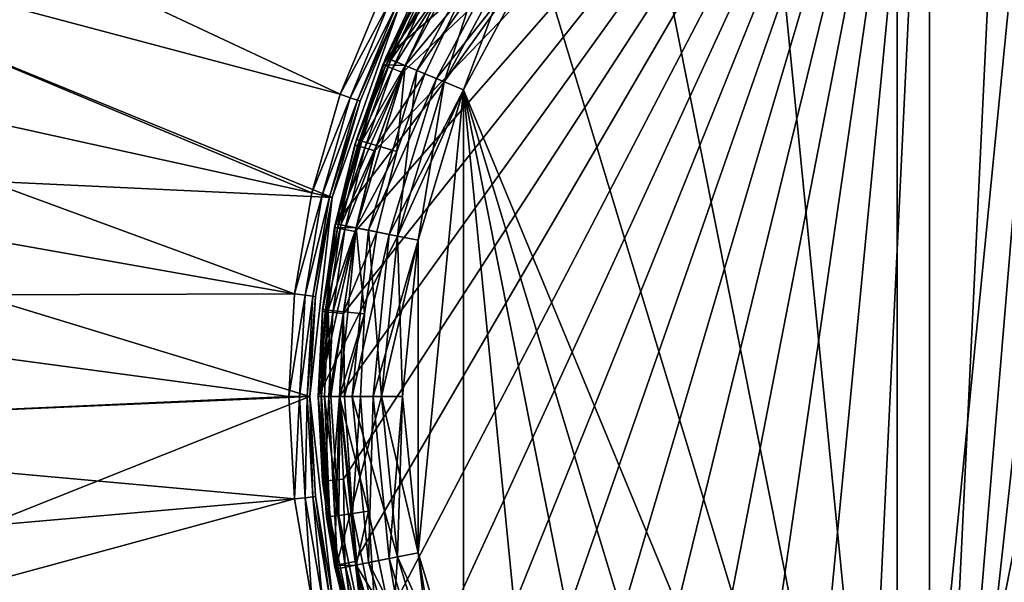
# Model space of a CAD drawing. Extents: x 0 to 80, y 0 to 208.
# Tile 19 of 33: x 12 to 35, y 164 to 177. Entities that reach past the tile are written whole.
import ezdxf

# ---------------------------------------------------------------- set-up
doc = ezdxf.new("R2010")
doc.units = 0

msp = doc.modelspace()

# ---------------------------------------------------------------- linework, layer by layer
for points in [[(37.873634, 188.38942, 60.799988), (36.809093, 188.250137, 60.799988), (33.495255, 148.559372, 60.799988)], [(38.968258, 188.089371, 60.799988), (37.873634, 188.38942, 60.799988), (33.495255, 148.559372, 60.799988)], [(36.809093, 188.250137, 60.799988), (35.3885, 187.974594, 60.799988), (33.495255, 148.559372, 60.799988)], [(38.968258, 188.089371, 60.799988), (33.495255, 148.559372, 60.799988), (35.3885, 148.025421, 60.799988)], [(35.3885, 187.974594, 60.799988), (33.495255, 187.440628, 60.799988), (33.495255, 148.559372, 60.799988)], [(33.495255, 187.440628, 60.799988), (19.499994, 168, 60.799988), (19.594379, 166.035156, 60.799988)], [(33.495255, 187.440628, 60.799988), (19.594379, 169.964828, 60.799988), (19.499994, 168, 60.799988)], [(33.495255, 187.440628, 60.799988), (19.594379, 166.035156, 60.799988), (19.876644, 164.088409, 60.799988)], [(33.495255, 187.440628, 60.799988), (19.876644, 171.911575, 60.799988), (19.594379, 169.964828, 60.799988)], [(33.495255, 187.440628, 60.799988), (19.876644, 164.088409, 60.799988), (20.344191, 162.177704, 60.799988)], [(33.495255, 187.440628, 60.799988), (20.344191, 173.822311, 60.799988), (19.876644, 171.911575, 60.799988)], [(33.495255, 187.440628, 60.799988), (20.344191, 162.177704, 60.799988), (20.992725, 160.320572, 60.799988)], [(33.495255, 187.440628, 60.799988), (20.992725, 175.679443, 60.799988), (20.344191, 173.822311, 60.799988)], [(33.495255, 187.440628, 60.799988), (20.992725, 160.320572, 60.799988), (21.816277, 158.534149, 60.799988)], [(33.495255, 187.440628, 60.799988), (21.816277, 177.465851, 60.799988), (20.992725, 175.679443, 60.799988)], [(33.495255, 187.440628, 60.799988), (21.816277, 158.534149, 60.799988), (22.807247, 156.8349, 60.799988)], [(33.495255, 187.440628, 60.799988), (22.807247, 156.8349, 60.799988), (23.95653, 155.238449, 60.799988)], [(33.495255, 187.440628, 60.799988), (23.95653, 155.238449, 60.799988), (25.253534, 153.759506, 60.799988)], [(33.495255, 187.440628, 60.799988), (25.253534, 153.759506, 60.799988), (26.68631, 152.411682, 60.799988)], [(33.495255, 187.440628, 60.799988), (26.68631, 152.411682, 60.799988), (28.241678, 151.207382, 60.799988)], [(33.495255, 187.440628, 60.799988), (28.241678, 151.207382, 60.799988), (29.905312, 150.157715, 60.799988)], [(33.495255, 187.440628, 60.799988), (29.905312, 150.157715, 60.799988), (31.661898, 149.272324, 60.799988)], [(33.495255, 187.440628, 60.799988), (31.661898, 149.272324, 60.799988), (33.495255, 148.559372, 60.799988)], [(32.729015, 150.446289), (40, 187), (36.293282, 149.365082)], [(36.293282, 186.634933), (40, 187), (32.729015, 150.446289)], [(32.729015, 185.553711), (36.293282, 186.634933), (32.729015, 150.446289)], [(29.444166, 183.797928), (32.729015, 185.553711), (32.729015, 150.446289)], [(26.56497, 181.435028), (29.444166, 183.797928), (32.729015, 150.446289)], [(3.352433, 182.737915, 3.999993), (2.285451, 179.741516, 3.999993), (19.517727, 175.167053, 3.999993)], [(20.448975, 177.415283, 3.999993), (3.352433, 182.737915, 3.999993), (19.517727, 175.167053, 3.999993)], [(24.202078, 178.555847), (26.56497, 181.435028), (32.729015, 150.446289)], [(0.39541, 173.610367), (1.808055, 179.890137), (19.33153, 172.717453)], [(1.808055, 179.890137), (20.89946, 177.198334), (19.33153, 172.717453)], [(2.285451, 179.741516, 3.999993), (1.463018, 176.668991, 3.999993), (18.844061, 172.828705, 3.999993)], [(19.517727, 175.167053, 3.999993), (2.285451, 179.741516, 3.999993), (18.844061, 172.828705, 3.999993)], [(22.539139, 179.666977), (23.786345, 178.833618), (20.59853, 176.036362)], [(21.47965, 177.899338, 28.49999), (22.539139, 179.666977), (20.59853, 176.036362)], [(21.372772, 177.696716, 60.299992), (22.387915, 179.437424, 29.799982), (20.529137, 175.866745, 29.799982)], [(22.387915, 179.437424, 29.799982), (22.954874, 179.389191, 29.799982), (20.529137, 175.866745, 29.799982)], [(20.529137, 175.866745, 29.799982), (22.954874, 179.389191, 29.799982), (21.060467, 175.845016, 29.799982)], [(21.060467, 175.845016, 29.799982), (22.954874, 179.389191, 29.799982), (21.060467, 175.845016, 29.499992)], [(22.954874, 179.389191, 29.799982), (22.954874, 179.389191, 29.499992), (21.060467, 175.845016, 29.499992)], [(22.954874, 179.389191, 29.499992), (22.361568, 177.427933, 29.499992), (21.060467, 175.845016, 29.499992)], [(23.204311, 179.222519, 29.799982), (21.337627, 175.730209, 29.799982), (21.984346, 175.462341, 29.799982)], [(23.204311, 179.222519, 29.799982), (23.620047, 178.944733, 30.299992), (21.337627, 175.730209, 29.799982)], [(23.786345, 178.833618, 29.799982), (23.204311, 179.222519, 29.799982), (21.984346, 175.462341, 29.799982)], [(21.337627, 175.730209, 29.799982), (23.620047, 178.944733, 30.299992), (21.799572, 175.538864, 30.299992)], [(23.620047, 178.944733, 30.299992), (23.620047, 178.944733, 31.299994), (21.799572, 175.538864, 30.299992)], [(23.620047, 178.944733, 31.299994), (21.799572, 175.538864, 31.299994), (21.799572, 175.538864, 30.299992)], [(23.620047, 178.944733, 31.299994), (24.202078, 178.555847, 31.299994), (21.799572, 175.538864, 31.299994)], [(20.59853, 176.036362), (23.786345, 178.833618), (21.984346, 175.462341)], [(23.786345, 178.833618, 30.999989), (21.984346, 175.462341, 30.999989), (22.446289, 175.270996, 30.999989)], [(23.786345, 178.833618, 5.099997), (21.984346, 175.462341, 5.099997), (21.984346, 175.462341)], [(23.786345, 178.833618), (23.786345, 178.833618, 5.099997), (21.984346, 175.462341)], [(23.786345, 178.833618, 5.099997), (24.202078, 178.555847, 5.099997), (21.984346, 175.462341, 5.099997)], [(21.984346, 175.462341, 30.999989), (23.786345, 178.833618, 30.999989), (21.984346, 175.462341, 29.799982)], [(23.786345, 178.833618, 30.999989), (23.786345, 178.833618, 29.799982), (21.984346, 175.462341, 29.799982)], [(24.202078, 178.555847, 30.999989), (23.786345, 178.833618, 30.999989), (22.446289, 175.270996, 30.999989)], [(21.799572, 175.538864, 31.299994), (24.202078, 178.555847, 31.299994), (22.446289, 175.270996, 31.299994)], [(21.984346, 175.462341, 5.099997), (24.202078, 178.555847, 5.099997), (22.446289, 175.270996, 5.099997)], [(22.446289, 175.270996), (24.202078, 178.555847), (32.729015, 150.446289)], [(24.202078, 178.555847, 5.099997), (24.202078, 178.555847), (22.446289, 175.270996)], [(22.446289, 175.270996, 5.099997), (24.202078, 178.555847, 5.099997), (22.446289, 175.270996)], [(24.202078, 178.555847, 31.299994), (24.202078, 178.555847, 30.999989), (22.446289, 175.270996, 30.999989)], [(22.446289, 175.270996, 31.299994), (24.202078, 178.555847, 31.299994), (22.446289, 175.270996, 30.999989)], [(20.59853, 176.036362, 28.49999), (21.47965, 177.899338, 28.49999), (20.59853, 176.036362)], [(21.597811, 177.836182, 28.999985), (21.47965, 177.899338, 28.49999), (20.59853, 176.036362, 28.49999)], [(21.597811, 177.836182, 28.999985), (20.59853, 176.036362, 28.49999), (20.722307, 175.985077, 28.999985)], [(21.920614, 177.663635, 29.366016), (21.597811, 177.836182, 28.999985), (20.722307, 175.985077, 28.999985)], [(20.529137, 175.866745, 60.299992), (21.372772, 177.696716, 60.299992), (20.529137, 175.866745, 29.799982)], [(21.432192, 177.665802, 60.549988), (21.372772, 177.696716, 60.299992), (20.529137, 175.866745, 60.299992)], [(21.432192, 177.665802, 60.549988), (20.529137, 175.866745, 60.299992), (20.591244, 175.841644, 60.549988)], [(21.594524, 177.581299, 60.733006), (21.432192, 177.665802, 60.549988), (20.591244, 175.841644, 60.549988)], [(21.594524, 177.581299, 60.733006), (20.591244, 175.841644, 60.549988), (20.760931, 175.773087, 60.733006)], [(21.920614, 177.663635, 29.366016), (20.722307, 175.985077, 28.999985), (21.060467, 175.845016, 29.366016)], [(21.816277, 177.465851, 60.799988), (21.594524, 177.581299, 60.733006), (20.760931, 175.773087, 60.733006)], [(22.361568, 177.427933, 29.499992), (21.920614, 177.663635, 29.366016), (21.060467, 175.845016, 29.366016)], [(20.674213, 177.306808, 3.932998), (20.448975, 177.415283, 3.999993), (19.517727, 175.167053, 3.999993)], [(20.674213, 177.306808, 3.932998), (19.517727, 175.167053, 3.999993), (19.753702, 175.084488, 3.932998)], [(20.839102, 177.227402, 3.749996), (20.674213, 177.306808, 3.932998), (19.753702, 175.084488, 3.932998)], [(21.816277, 177.465851, 60.799988), (20.760931, 175.773087, 60.733006), (20.992725, 175.679443, 60.799988)], [(21.060467, 175.845016, 29.499992), (22.361568, 177.427933, 29.499992), (21.522409, 175.653671, 29.499992)], [(22.361568, 177.427933, 29.499992), (21.060467, 175.845016, 29.366016), (21.522409, 175.653671, 29.499992)], [(20.89946, 177.198334), (19.98967, 175.001923, 3.499985), (19.33153, 172.717453)], [(20.839102, 177.227402, 3.749996), (19.753702, 175.084488, 3.932998), (19.926443, 175.024048, 3.749996)], [(20.89946, 177.198334, 3.499985), (20.839102, 177.227402, 3.749996), (19.926443, 175.024048, 3.749996)], [(20.89946, 177.198334, 3.499985), (19.926443, 175.024048, 3.749996), (19.98967, 175.001923, 3.499985)], [(20.89946, 177.198334), (20.89946, 177.198334, 3.499985), (19.98967, 175.001923, 3.499985)], [(1.463018, 176.668991, 3.999993), (0.890464, 173.540253, 3.999993), (18.436447, 170.429626, 3.999993)], [(18.844061, 172.828705, 3.999993), (1.463018, 176.668991, 3.999993), (18.436447, 170.429626, 3.999993)], [(20.59853, 176.036362), (21.984346, 175.462341), (19.403509, 172.096909)], [(19.904249, 174.095993, 28.49999), (20.59853, 176.036362), (19.403509, 172.096909)], [(20.722307, 175.985077, 28.999985), (20.59853, 176.036362, 28.49999), (19.904249, 174.095993, 28.49999)], [(20.59853, 176.036362, 28.49999), (20.59853, 176.036362), (19.904249, 174.095993, 28.49999)], [(20.722307, 175.985077, 28.999985), (19.904249, 174.095993, 28.49999), (20.032457, 174.057098, 28.999985)], [(21.060467, 175.845016, 29.366016), (20.722307, 175.985077, 28.999985), (20.032457, 174.057098, 28.999985)], [(19.864782, 173.964325, 60.299992), (20.529137, 175.866745, 29.799982), (19.38583, 172.006989, 29.799982)], [(20.529137, 175.866745, 29.799982), (21.060467, 175.845016, 29.799982), (19.38583, 172.006989, 29.799982)], [(19.38583, 172.006989, 29.799982), (21.060467, 175.845016, 29.799982), (19.8939, 171.999344, 29.799982)], [(20.591244, 175.841644, 60.549988), (20.529137, 175.866745, 60.299992), (19.864782, 173.964325, 60.299992)], [(20.529137, 175.866745, 60.299992), (20.529137, 175.866745, 29.799982), (19.864782, 173.964325, 60.299992)], [(20.591244, 175.841644, 60.549988), (19.864782, 173.964325, 60.299992), (19.929014, 173.945312, 60.549988)], [(19.8939, 171.999344, 29.799982), (21.060467, 175.845016, 29.799982), (19.8939, 171.999344, 29.499992)], [(21.060467, 175.845016, 29.799982), (21.060467, 175.845016, 29.499992), (19.8939, 171.999344, 29.499992)], [(21.060467, 175.845016, 29.499992), (20.861193, 173.805695, 29.499992), (19.8939, 171.999344, 29.499992)], [(20.760931, 175.773087, 60.733006), (20.591244, 175.841644, 60.549988), (19.929014, 173.945312, 60.549988)], [(20.760931, 175.773087, 60.733006), (19.929014, 173.945312, 60.549988), (20.10449, 173.893311, 60.733006)], [(21.060467, 175.845016, 29.366016), (20.032457, 174.057098, 28.999985), (20.382725, 173.950836, 29.366016)], [(20.992725, 175.679443, 60.799988), (20.760931, 175.773087, 60.733006), (20.10449, 173.893311, 60.733006)], [(20.992725, 175.679443, 60.799988), (20.10449, 173.893311, 60.733006), (20.344191, 173.822311, 60.799988)], [(21.337627, 175.730209, 29.799982), (20.188137, 171.940826, 29.799982), (20.874687, 171.80426, 29.799982)], [(21.337627, 175.730209, 29.799982), (21.799572, 175.538864, 30.299992), (20.188137, 171.940826, 29.799982)], [(21.522409, 175.653671, 29.499992), (21.060467, 175.845016, 29.366016), (20.382725, 173.950836, 29.366016)], [(21.522409, 175.653671, 29.499992), (20.382725, 173.950836, 29.366016), (20.861193, 173.805695, 29.499992)], [(21.060467, 175.845016, 29.499992), (21.522409, 175.653671, 29.499992), (20.861193, 173.805695, 29.499992)], [(21.984346, 175.462341, 29.799982), (21.337627, 175.730209, 29.799982), (20.874687, 171.80426, 29.799982)], [(19.403509, 172.096909), (21.984346, 175.462341), (20.874687, 171.80426)], [(20.188137, 171.940826, 29.799982), (21.799572, 175.538864, 30.299992), (20.678528, 171.843292, 30.299992)], [(21.799572, 175.538864, 30.299992), (21.799572, 175.538864, 31.299994), (20.678528, 171.843292, 30.299992)], [(21.799572, 175.538864, 31.299994), (20.678528, 171.843292, 31.299994), (20.678528, 171.843292, 30.299992)], [(21.799572, 175.538864, 31.299994), (22.446289, 175.270996, 31.299994), (20.678528, 171.843292, 31.299994)], [(21.984346, 175.462341, 30.999989), (20.874687, 171.80426, 30.999989), (21.365076, 171.706726, 30.999989)], [(21.984346, 175.462341, 5.099997), (20.874687, 171.80426, 5.099997), (20.874687, 171.80426)], [(21.984346, 175.462341), (21.984346, 175.462341, 5.099997), (20.874687, 171.80426)], [(21.984346, 175.462341, 5.099997), (22.446289, 175.270996, 5.099997), (20.874687, 171.80426, 5.099997)], [(20.874687, 171.80426, 30.999989), (21.984346, 175.462341, 30.999989), (20.874687, 171.80426, 29.799982)], [(21.984346, 175.462341, 30.999989), (21.984346, 175.462341, 29.799982), (20.874687, 171.80426, 29.799982)], [(22.446289, 175.270996, 30.999989), (21.984346, 175.462341, 30.999989), (21.365076, 171.706726, 30.999989)], [(20.678528, 171.843292, 31.299994), (22.446289, 175.270996, 31.299994), (21.365076, 171.706726, 31.299994)], [(20.874687, 171.80426, 5.099997), (22.446289, 175.270996, 5.099997), (21.365076, 171.706726, 5.099997)], [(21.365076, 164.293289), (22.446289, 175.270996), (22.446289, 160.729019)], [(21.365076, 171.706726), (22.446289, 175.270996), (21.365076, 164.293289)], [(22.446289, 175.270996, 5.099997), (22.446289, 175.270996), (21.365076, 171.706726)], [(21.365076, 171.706726, 5.099997), (22.446289, 175.270996, 5.099997), (21.365076, 171.706726)], [(22.446289, 175.270996, 31.299994), (22.446289, 175.270996, 30.999989), (21.365076, 171.706726, 30.999989)], [(21.365076, 171.706726, 31.299994), (22.446289, 175.270996, 31.299994), (21.365076, 171.706726, 30.999989)], [(29.444166, 152.202087), (22.446289, 175.270996), (32.729015, 150.446289)], [(26.56497, 154.564972), (22.446289, 175.270996), (29.444166, 152.202087)], [(24.202078, 157.444168), (22.446289, 175.270996), (26.56497, 154.564972)], [(22.446289, 160.729019), (22.446289, 175.270996), (24.202078, 157.444168)], [(19.753702, 175.084488, 3.932998), (19.517727, 175.167053, 3.999993), (18.844061, 172.828705, 3.999993)], [(19.753702, 175.084488, 3.932998), (18.844061, 172.828705, 3.999993), (19.087791, 172.773071, 3.932998)], [(19.926443, 175.024048, 3.749996), (19.753702, 175.084488, 3.932998), (19.087791, 172.773071, 3.932998)], [(19.926443, 175.024048, 3.749996), (19.087791, 172.773071, 3.932998), (19.266218, 172.732361, 3.749996)], [(19.98967, 175.001923, 3.499985), (19.926443, 175.024048, 3.749996), (19.266218, 172.732361, 3.749996)], [(19.98967, 175.001923, 3.499985), (19.266218, 172.732361, 3.749996), (19.33153, 172.717453, 3.499985)], [(19.98967, 175.001923, 3.499985), (19.33153, 172.717453, 3.499985), (19.33153, 172.717453)], [(19.403509, 172.096909, 28.49999), (19.904249, 174.095993, 28.49999), (19.403509, 172.096909)], [(20.032457, 174.057098, 28.999985), (19.904249, 174.095993, 28.49999), (19.403509, 172.096909, 28.49999)], [(20.032457, 174.057098, 28.999985), (19.403509, 172.096909, 28.49999), (19.534908, 172.070755, 28.999985)], [(20.382725, 173.950836, 29.366016), (20.032457, 174.057098, 28.999985), (19.534908, 172.070755, 28.999985)], [(19.38583, 172.006989, 60.299992), (19.864782, 173.964325, 60.299992), (19.38583, 172.006989, 29.799982)], [(19.929014, 173.945312, 60.549988), (19.864782, 173.964325, 60.299992), (19.38583, 172.006989, 60.299992)], [(19.929014, 173.945312, 60.549988), (19.38583, 172.006989, 60.299992), (19.45158, 171.994202, 60.549988)], [(20.10449, 173.893311, 60.733006), (19.929014, 173.945312, 60.549988), (19.45158, 171.994202, 60.549988)], [(20.10449, 173.893311, 60.733006), (19.45158, 171.994202, 60.549988), (19.631237, 171.95929, 60.733006)], [(20.382725, 173.950836, 29.366016), (19.534908, 172.070755, 28.999985), (19.8939, 171.999344, 29.366016)], [(20.344191, 173.822311, 60.799988), (20.10449, 173.893311, 60.733006), (19.631237, 171.95929, 60.733006)], [(20.344191, 173.822311, 60.799988), (19.631237, 171.95929, 60.733006), (19.876644, 171.911575, 60.799988)], [(20.861193, 173.805695, 29.499992), (20.382725, 173.950836, 29.366016), (19.8939, 171.999344, 29.366016)], [(19.8939, 171.999344, 29.499992), (20.861193, 173.805695, 29.499992), (20.384289, 171.90181, 29.499992)], [(20.861193, 173.805695, 29.499992), (19.8939, 171.999344, 29.366016), (20.384289, 171.90181, 29.499992)], [(0.39541, 173.610367), (18.799997, 168), (0.008292, 167.185333)], [(0.39541, 173.610367), (19.33153, 172.717453), (18.799997, 168)], [(18.436447, 170.429626, 3.999993), (0.890464, 173.540253, 3.999993), (0.571497, 170.37558, 3.999993)], [(19.087791, 172.773071, 3.932998), (18.844061, 172.828705, 3.999993), (18.436447, 170.429626, 3.999993)], [(19.087791, 172.773071, 3.932998), (18.436447, 170.429626, 3.999993), (18.684872, 170.401642, 3.932998)], [(19.266218, 172.732361, 3.749996), (19.087791, 172.773071, 3.932998), (18.684872, 170.401642, 3.932998)], [(19.266218, 172.732361, 3.749996), (18.684872, 170.401642, 3.932998), (18.866734, 170.381165, 3.749996)], [(19.33153, 172.717453), (18.933296, 170.373642, 3.499985), (18.799997, 168)], [(19.33153, 172.717453, 3.499985), (19.266218, 172.732361, 3.749996), (18.866734, 170.381165, 3.749996)], [(19.33153, 172.717453, 3.499985), (18.866734, 170.381165, 3.749996), (18.933296, 170.373642, 3.499985)], [(19.33153, 172.717453), (19.33153, 172.717453, 3.499985), (18.933296, 170.373642, 3.499985)], [(19.403509, 172.096909), (20.874687, 171.80426), (19.000002, 168)], [(19.10112, 170.058365, 28.49999), (19.403509, 172.096909), (19.000002, 168)], [(19.09668, 170.012772, 60.299992), (19.38583, 172.006989, 29.799982), (19.000002, 168, 29.799982)], [(19.38583, 172.006989, 29.799982), (19.8939, 171.999344, 29.799982), (19.000002, 168, 29.799982)], [(19.8939, 171.999344, 29.799982), (19.499994, 168, 29.799982), (19.000002, 168, 29.799982)], [(19.45158, 171.994202, 60.549988), (19.38583, 172.006989, 60.299992), (19.09668, 170.012772, 60.299992)], [(19.38583, 172.006989, 60.299992), (19.38583, 172.006989, 29.799982), (19.09668, 170.012772, 60.299992)], [(19.45158, 171.994202, 60.549988), (19.09668, 170.012772, 60.299992), (19.163355, 170.006348, 60.549988)], [(19.534908, 172.070755, 28.999985), (19.403509, 172.096909, 28.49999), (19.10112, 170.058365, 28.49999)], [(19.403509, 172.096909, 28.49999), (19.403509, 172.096909), (19.10112, 170.058365, 28.49999)], [(19.534908, 172.070755, 28.999985), (19.10112, 170.058365, 28.49999), (19.234449, 170.045227, 28.999985)], [(19.631237, 171.95929, 60.733006), (19.45158, 171.994202, 60.549988), (19.163355, 170.006348, 60.549988)], [(19.631237, 171.95929, 60.733006), (19.163355, 170.006348, 60.549988), (19.34553, 169.988815, 60.733006)], [(19.8939, 171.999344, 29.366016), (19.534908, 172.070755, 28.999985), (19.234449, 170.045227, 28.999985)], [(19.8939, 171.999344, 29.366016), (19.234449, 170.045227, 28.999985), (19.598707, 170.009354, 29.366016)], [(19.876644, 171.911575, 60.799988), (19.631237, 171.95929, 60.733006), (19.34553, 169.988815, 60.733006)], [(19.876644, 171.911575, 60.799988), (19.34553, 169.988815, 60.733006), (19.594379, 169.964828, 60.799988)], [(19.499994, 168, 29.799982), (19.8939, 171.999344, 29.799982), (19.499994, 168, 29.499992)], [(19.8939, 171.999344, 29.799982), (19.8939, 171.999344, 29.499992), (19.499994, 168, 29.499992)], [(19.8939, 171.999344, 29.499992), (20.096302, 169.960342, 29.499992), (19.499994, 168, 29.499992)], [(20.384289, 171.90181, 29.499992), (19.8939, 171.999344, 29.366016), (19.598707, 170.009354, 29.366016)], [(20.384289, 171.90181, 29.499992), (19.598707, 170.009354, 29.366016), (20.096302, 169.960342, 29.499992)], [(20.499996, 168, 29.799982), (20.188137, 171.940826, 29.799982), (19.799999, 168, 29.799982)], [(20.188137, 171.940826, 29.799982), (20.678528, 171.843292, 30.299992), (19.799999, 168, 29.799982)], [(19.8939, 171.999344, 29.499992), (20.384289, 171.90181, 29.499992), (20.096302, 169.960342, 29.499992)], [(20.874687, 171.80426, 29.799982), (20.188137, 171.940826, 29.799982), (20.499996, 168, 29.799982)], [(20.874687, 171.80426), (20.499996, 168), (19.000002, 168)], [(20.678528, 171.843292, 30.299992), (20.300001, 168, 30.299992), (19.799999, 168, 29.799982)], [(20.678528, 171.843292, 30.299992), (20.678528, 171.843292, 31.299994), (20.300001, 168, 30.299992)], [(20.678528, 171.843292, 31.299994), (20.300001, 168, 31.299994), (20.300001, 168, 30.299992)], [(20.678528, 171.843292, 31.299994), (21.365076, 171.706726, 31.299994), (20.300001, 168, 31.299994)], [(21.365076, 171.706726, 31.299994), (20.999998, 168, 31.299994), (20.300001, 168, 31.299994)], [(20.874687, 171.80426, 5.099997), (20.499996, 168, 5.099997), (20.499996, 168)], [(20.874687, 171.80426), (20.874687, 171.80426, 5.099997), (20.499996, 168)], [(20.874687, 171.80426, 5.099997), (21.365076, 171.706726, 5.099997), (20.499996, 168, 5.099997)], [(20.499996, 168, 30.999989), (20.874687, 171.80426, 30.999989), (20.499996, 168, 29.799982)], [(20.874687, 171.80426, 30.999989), (20.874687, 171.80426, 29.799982), (20.499996, 168, 29.799982)], [(20.999998, 168, 30.999989), (20.874687, 171.80426, 30.999989), (20.499996, 168, 30.999989)], [(21.365076, 171.706726, 5.099997), (20.999998, 168, 5.099997), (20.499996, 168, 5.099997)], [(21.365076, 171.706726, 30.999989), (20.874687, 171.80426, 30.999989), (20.999998, 168, 30.999989)], [(20.999998, 168), (21.365076, 171.706726), (21.365076, 164.293289)], [(21.365076, 171.706726, 5.099997), (21.365076, 171.706726), (20.999998, 168)], [(20.999998, 168, 5.099997), (21.365076, 171.706726, 5.099997), (20.999998, 168)], [(21.365076, 171.706726, 31.299994), (21.365076, 171.706726, 30.999989), (20.999998, 168, 30.999989)], [(20.999998, 168, 31.299994), (21.365076, 171.706726, 31.299994), (20.999998, 168, 30.999989)], [(18.299997, 168, 3.999993), (0.571497, 170.37558, 3.999993), (0.508189, 167.195511, 3.999993)], [(18.436447, 170.429626, 3.999993), (0.571497, 170.37558, 3.999993), (18.299997, 168, 3.999993)], [(18.684872, 170.401642, 3.932998), (18.436447, 170.429626, 3.999993), (18.299997, 168, 3.999993)], [(18.684872, 170.401642, 3.932998), (18.299997, 168, 3.999993), (18.550001, 168, 3.932998)], [(18.866734, 170.381165, 3.749996), (18.684872, 170.401642, 3.932998), (18.550001, 168, 3.932998)], [(18.866734, 170.381165, 3.749996), (18.550001, 168, 3.932998), (18.733009, 168, 3.749996)], [(18.933296, 170.373642, 3.499985), (18.866734, 170.381165, 3.749996), (18.733009, 168, 3.749996)], [(18.933296, 170.373642, 3.499985), (18.733009, 168, 3.749996), (18.799997, 168, 3.499985)], [(18.933296, 170.373642, 3.499985), (18.799997, 168, 3.499985), (18.799997, 168)], [(19.000002, 168, 28.49999), (19.10112, 170.058365, 28.49999), (19.000002, 168)], [(19.076117, 168, 28.882668), (19.10112, 170.058365, 28.49999), (19.000002, 168, 28.49999)], [(19.234449, 170.045227, 28.999985), (19.10112, 170.058365, 28.49999), (19.076117, 168, 28.882668)], [(19.14817, 168, 28.990507), (19.234449, 170.045227, 28.999985), (19.076117, 168, 28.882668)], [(19.292891, 168, 29.207096), (19.234449, 170.045227, 28.999985), (19.14817, 168, 28.990507)], [(19.598707, 170.009354, 29.366016), (19.234449, 170.045227, 28.999985), (19.292891, 168, 29.207096)], [(19.000002, 168, 60.299992), (19.09668, 170.012772, 60.299992), (19.000002, 168, 29.799982)], [(19.163355, 170.006348, 60.549988), (19.09668, 170.012772, 60.299992), (19.000002, 168, 60.299992)], [(19.066982, 168, 60.549988), (19.163355, 170.006348, 60.549988), (19.000002, 168, 60.299992)], [(19.34553, 169.988815, 60.733006), (19.163355, 170.006348, 60.549988), (19.066982, 168, 60.549988)], [(19.249998, 168, 60.733006), (19.34553, 169.988815, 60.733006), (19.066982, 168, 60.549988)], [(19.594379, 169.964828, 60.799988), (19.34553, 169.988815, 60.733006), (19.249998, 168, 60.733006)], [(19.499994, 168, 60.799988), (19.594379, 169.964828, 60.799988), (19.249998, 168, 60.733006)], [(19.509487, 168, 29.351816), (19.598707, 170.009354, 29.366016), (19.292891, 168, 29.207096)], [(20.096302, 169.960342, 29.499992), (19.999996, 168, 29.499992), (19.499994, 168, 29.499992)], [(19.617311, 168, 29.423862), (19.598707, 170.009354, 29.366016), (19.509487, 168, 29.351816)], [(20.096302, 169.960342, 29.499992), (19.598707, 170.009354, 29.366016), (19.617311, 168, 29.423862)], [(19.999996, 168, 29.499992), (20.096302, 169.960342, 29.499992), (19.617311, 168, 29.423862)], [(0.008292, 167.185333), (18.799997, 168), (0.656746, 160.781387)], [(18.299997, 168, 3.999993), (0.508189, 167.195511, 3.999993), (18.436447, 165.570374, 3.999993)], [(18.799997, 168), (19.33153, 163.282562), (0.656746, 160.781387)], [(18.550001, 168, 3.932998), (18.299997, 168, 3.999993), (18.436447, 165.570374, 3.999993)], [(18.684872, 165.598358, 3.932998), (18.550001, 168, 3.932998), (18.436447, 165.570374, 3.999993)], [(18.733009, 168, 3.749996), (18.550001, 168, 3.932998), (18.684872, 165.598358, 3.932998)], [(18.866734, 165.618851, 3.749996), (18.733009, 168, 3.749996), (18.684872, 165.598358, 3.932998)], [(18.799997, 168, 3.499985), (18.733009, 168, 3.749996), (18.866734, 165.618851, 3.749996)], [(18.799997, 168), (18.799997, 168, 3.499985), (19.33153, 163.282562)], [(18.799997, 168, 3.499985), (18.933296, 165.626358, 3.499985), (19.33153, 163.282562)], [(18.933296, 165.626358, 3.499985), (18.799997, 168, 3.499985), (18.866734, 165.618851, 3.749996)], [(19.000002, 168), (20.499996, 168), (19.403509, 163.903107)], [(19.195595, 165.140503, 28.49999), (19.000002, 168), (19.403509, 163.903107)], [(19.09668, 165.987244, 60.299992), (19.000002, 168, 29.799982), (19.38583, 163.993011, 29.799982)], [(19.000002, 168, 29.799982), (19.499994, 168, 29.799982), (19.38583, 163.993011, 29.799982)], [(19.076117, 168, 28.882668), (19.000002, 168, 28.49999), (19.195595, 165.140503, 28.49999)], [(19.000002, 168, 28.49999), (19.000002, 168), (19.195595, 165.140503, 28.49999)], [(19.066982, 168, 60.549988), (19.000002, 168, 60.299992), (19.09668, 165.987244, 60.299992)], [(19.000002, 168, 60.299992), (19.000002, 168, 29.799982), (19.09668, 165.987244, 60.299992)], [(19.163355, 165.993668, 60.549988), (19.066982, 168, 60.549988), (19.09668, 165.987244, 60.299992)], [(19.249998, 168, 60.733006), (19.066982, 168, 60.549988), (19.163355, 165.993668, 60.549988)], [(19.271002, 165.150864, 28.882668), (19.076117, 168, 28.882668), (19.195595, 165.140503, 28.49999)], [(19.14817, 168, 28.990507), (19.076117, 168, 28.882668), (19.271002, 165.150864, 28.882668)], [(19.485756, 165.180389, 29.207096), (19.14817, 168, 28.990507), (19.271002, 165.150864, 28.882668)], [(19.292891, 168, 29.207096), (19.14817, 168, 28.990507), (19.485756, 165.180389, 29.207096)], [(19.34553, 166.0112, 60.733006), (19.249998, 168, 60.733006), (19.163355, 165.993668, 60.549988)], [(19.499994, 168, 60.799988), (19.249998, 168, 60.733006), (19.34553, 166.0112, 60.733006)], [(19.509487, 168, 29.351816), (19.292891, 168, 29.207096), (19.485756, 165.180389, 29.207096)], [(19.594379, 166.035156, 60.799988), (19.499994, 168, 60.799988), (19.34553, 166.0112, 60.733006)], [(19.499994, 168, 29.799982), (19.8939, 164.000656, 29.799982), (19.38583, 163.993011, 29.799982)], [(20.499996, 168), (20.874687, 164.19574), (19.403509, 163.903107)], [(19.807159, 165.224564, 29.423862), (19.509487, 168, 29.351816), (19.485756, 165.180389, 29.207096)], [(19.8939, 164.000656, 29.799982), (19.499994, 168, 29.799982), (19.8939, 164.000656, 29.499992)], [(19.499994, 168, 29.799982), (19.499994, 168, 29.499992), (19.8939, 164.000656, 29.499992)], [(19.499994, 168, 29.499992), (20.186283, 165.276672, 29.499992), (19.8939, 164.000656, 29.499992)], [(19.499994, 168, 29.499992), (19.999996, 168, 29.499992), (20.186283, 165.276672, 29.499992)], [(19.617311, 168, 29.423862), (19.509487, 168, 29.351816), (19.807159, 165.224564, 29.423862)], [(19.999996, 168, 29.499992), (19.617311, 168, 29.423862), (19.807159, 165.224564, 29.423862)], [(20.874687, 164.19574, 29.799982), (19.799999, 168, 29.799982), (20.188137, 164.059174, 29.799982)], [(19.799999, 168, 29.799982), (20.300001, 168, 30.299992), (20.188137, 164.059174, 29.799982)], [(20.499996, 168, 29.799982), (19.799999, 168, 29.799982), (20.874687, 164.19574, 29.799982)], [(20.186283, 165.276672, 29.499992), (19.999996, 168, 29.499992), (19.807159, 165.224564, 29.423862)], [(20.300001, 168, 30.299992), (20.678528, 164.156723, 30.299992), (20.188137, 164.059174, 29.799982)], [(20.300001, 168, 30.299992), (20.300001, 168, 31.299994), (20.678528, 164.156723, 30.299992)], [(20.300001, 168, 31.299994), (20.678528, 164.156723, 31.299994), (20.678528, 164.156723, 30.299992)], [(20.300001, 168, 31.299994), (20.999998, 168, 31.299994), (20.678528, 164.156723, 31.299994)], [(20.499996, 168, 5.099997), (20.874687, 164.19574, 5.099997), (20.874687, 164.19574)], [(20.499996, 168), (20.499996, 168, 5.099997), (20.874687, 164.19574)], [(20.499996, 168, 5.099997), (20.999998, 168, 5.099997), (20.874687, 164.19574, 5.099997)], [(20.874687, 164.19574, 30.999989), (20.499996, 168, 30.999989), (20.874687, 164.19574, 29.799982)], [(20.499996, 168, 30.999989), (20.499996, 168, 29.799982), (20.874687, 164.19574, 29.799982)], [(21.365076, 164.293289, 30.999989), (20.499996, 168, 30.999989), (20.874687, 164.19574, 30.999989)], [(20.999998, 168, 30.999989), (20.499996, 168, 30.999989), (21.365076, 164.293289, 30.999989)], [(20.999998, 168, 31.299994), (21.365076, 164.293289, 31.299994), (20.678528, 164.156723, 31.299994)], [(20.999998, 168, 5.099997), (21.365076, 164.293289, 5.099997), (20.874687, 164.19574, 5.099997)], [(20.999998, 168, 5.099997), (20.999998, 168), (21.365076, 164.293289)], [(21.365076, 164.293289, 5.099997), (20.999998, 168, 5.099997), (21.365076, 164.293289)], [(20.999998, 168, 31.299994), (20.999998, 168, 30.999989), (21.365076, 164.293289, 30.999989)], [(21.365076, 164.293289, 31.299994), (20.999998, 168, 31.299994), (21.365076, 164.293289, 30.999989)], [(18.436447, 165.570374, 3.999993), (0.508189, 167.195511, 3.999993), (0.700951, 164.020676, 3.999993)], [(19.163355, 165.993668, 60.549988), (19.09668, 165.987244, 60.299992), (19.38583, 163.993011, 60.299992)], [(19.38583, 163.993011, 60.299992), (19.09668, 165.987244, 60.299992), (19.38583, 163.993011, 29.799982)], [(19.34553, 166.0112, 60.733006), (19.163355, 165.993668, 60.549988), (19.45158, 164.005798, 60.549988)], [(19.45158, 164.005798, 60.549988), (19.163355, 165.993668, 60.549988), (19.38583, 163.993011, 60.299992)], [(19.594379, 166.035156, 60.799988), (19.34553, 166.0112, 60.733006), (19.631237, 164.04071, 60.733006)], [(19.631237, 164.04071, 60.733006), (19.34553, 166.0112, 60.733006), (19.45158, 164.005798, 60.549988)], [(19.876644, 164.088409, 60.799988), (19.594379, 166.035156, 60.799988), (19.631237, 164.04071, 60.733006)], [(18.684872, 165.598358, 3.932998), (18.436447, 165.570374, 3.999993), (18.844061, 163.17131, 3.999993)], [(18.866734, 165.618851, 3.749996), (18.684872, 165.598358, 3.932998), (19.087791, 163.226929, 3.932998)], [(19.087791, 163.226929, 3.932998), (18.684872, 165.598358, 3.932998), (18.844061, 163.17131, 3.999993)], [(18.933296, 165.626358, 3.499985), (18.866734, 165.618851, 3.749996), (19.266218, 163.267654, 3.749996)], [(19.266218, 163.267654, 3.749996), (18.866734, 165.618851, 3.749996), (19.087791, 163.226929, 3.932998)], [(19.33153, 163.282562, 3.499985), (18.933296, 165.626358, 3.499985), (19.266218, 163.267654, 3.749996)], [(18.933296, 165.626358, 3.499985), (19.33153, 163.282562, 3.499985), (19.33153, 163.282562)], [(18.436447, 165.570374, 3.999993), (0.700951, 164.020676, 3.999993), (1.148537, 160.871628, 3.999993)], [(18.844061, 163.17131, 3.999993), (18.436447, 165.570374, 3.999993), (1.148537, 160.871628, 3.999993)], [(19.271002, 165.150864, 28.882668), (19.195595, 165.140503, 28.49999), (19.450687, 163.912903, 28.49999)], [(19.450687, 163.912903, 28.49999), (19.195595, 165.140503, 28.49999), (19.403509, 163.903107)], [(19.485756, 165.180389, 29.207096), (19.271002, 165.150864, 28.882668), (19.852036, 162.354813, 28.882668)], [(19.271002, 165.150864, 28.882668), (19.450687, 163.912903, 28.49999), (19.852036, 162.354813, 28.882668)], [(19.807159, 165.224564, 29.423862), (19.485756, 165.180389, 29.207096), (20.06077, 162.4133, 29.207096)], [(20.06077, 162.4133, 29.207096), (19.485756, 165.180389, 29.207096), (19.852036, 162.354813, 28.882668)], [(20.186283, 165.276672, 29.499992), (19.807159, 165.224564, 29.423862), (20.373158, 162.500824, 29.423862)], [(20.373158, 162.500824, 29.423862), (19.807159, 165.224564, 29.423862), (20.06077, 162.4133, 29.207096)], [(19.8939, 164.000656, 29.499992), (20.186283, 165.276672, 29.499992), (20.74165, 162.604065, 29.499992)], [(20.74165, 162.604065, 29.499992), (20.186283, 165.276672, 29.499992), (20.373158, 162.500824, 29.423862)], [(19.403509, 163.903107), (20.874687, 164.19574), (20.59853, 159.963654)], [(20.874687, 164.19574, 29.799982), (20.188137, 164.059174, 29.799982), (21.984346, 160.537674, 29.799982)], [(20.874687, 164.19574), (21.984346, 160.537674), (20.59853, 159.963654)], [(20.678528, 164.156723, 31.299994), (21.365076, 164.293289, 31.299994), (21.799572, 160.461136, 31.299994)], [(20.874687, 164.19574, 5.099997), (21.365076, 164.293289, 5.099997), (21.984346, 160.537674, 5.099997)], [(21.365076, 164.293289, 30.999989), (20.874687, 164.19574, 30.999989), (22.446289, 160.729019, 30.999989)], [(20.874687, 164.19574, 5.099997), (21.984346, 160.537674, 5.099997), (21.984346, 160.537674)], [(20.874687, 164.19574), (20.874687, 164.19574, 5.099997), (21.984346, 160.537674)], [(21.984346, 160.537674, 30.999989), (20.874687, 164.19574, 30.999989), (21.984346, 160.537674, 29.799982)], [(20.874687, 164.19574, 30.999989), (20.874687, 164.19574, 29.799982), (21.984346, 160.537674, 29.799982)], [(22.446289, 160.729019, 30.999989), (20.874687, 164.19574, 30.999989), (21.984346, 160.537674, 30.999989)], [(21.365076, 164.293289, 31.299994), (22.446289, 160.729019, 31.299994), (21.799572, 160.461136, 31.299994)], [(21.365076, 164.293289, 5.099997), (22.446289, 160.729019, 5.099997), (21.984346, 160.537674, 5.099997)], [(21.365076, 164.293289, 5.099997), (21.365076, 164.293289), (22.446289, 160.729019)], [(22.446289, 160.729019, 5.099997), (21.365076, 164.293289, 5.099997), (22.446289, 160.729019)], [(21.365076, 164.293289, 31.299994), (21.365076, 164.293289, 30.999989), (22.446289, 160.729019, 30.999989)], [(22.446289, 160.729019, 31.299994), (21.365076, 164.293289, 31.299994), (22.446289, 160.729019, 30.999989)], [(19.45158, 164.005798, 60.549988), (19.38583, 163.993011, 60.299992), (19.864782, 162.03569, 60.299992)], [(19.38583, 163.993011, 29.799982), (19.8939, 164.000656, 29.799982), (20.529137, 160.13327, 29.799982)], [(19.864782, 162.03569, 60.299992), (19.38583, 163.993011, 29.799982), (20.529137, 160.13327, 29.799982)], [(19.38583, 163.993011, 60.299992), (19.38583, 163.993011, 29.799982), (19.864782, 162.03569, 60.299992)], [(19.631237, 164.04071, 60.733006), (19.45158, 164.005798, 60.549988), (19.929014, 162.054703, 60.549988)], [(19.929014, 162.054703, 60.549988), (19.45158, 164.005798, 60.549988), (19.864782, 162.03569, 60.299992)], [(19.876644, 164.088409, 60.799988), (19.631237, 164.04071, 60.733006), (20.10449, 162.106689, 60.733006)], [(20.10449, 162.106689, 60.733006), (19.631237, 164.04071, 60.733006), (19.929014, 162.054703, 60.549988)], [(20.344191, 162.177704, 60.799988), (19.876644, 164.088409, 60.799988), (20.10449, 162.106689, 60.733006)], [(19.8939, 164.000656, 29.799982), (21.060467, 160.154999, 29.799982), (20.529137, 160.13327, 29.799982)], [(21.060467, 160.154999, 29.799982), (19.8939, 164.000656, 29.799982), (21.060467, 160.154999, 29.499992)], [(19.8939, 164.000656, 29.799982), (19.8939, 164.000656, 29.499992), (21.060467, 160.154999, 29.499992)], [(19.8939, 164.000656, 29.499992), (20.74165, 162.604065, 29.499992), (21.060467, 160.154999, 29.499992)], [(20.188137, 164.059174, 29.799982), (20.678528, 164.156723, 30.299992), (21.337627, 160.269791, 29.799982)], [(21.984346, 160.537674, 29.799982), (20.188137, 164.059174, 29.799982), (21.337627, 160.269791, 29.799982)], [(20.678528, 164.156723, 30.299992), (21.799572, 160.461136, 30.299992), (21.337627, 160.269791, 29.799982)], [(20.678528, 164.156723, 30.299992), (20.678528, 164.156723, 31.299994), (21.799572, 160.461136, 30.299992)], [(20.678528, 164.156723, 31.299994), (21.799572, 160.461136, 31.299994), (21.799572, 160.461136, 30.299992)], [(19.450687, 163.912903, 28.49999), (19.403509, 163.903107), (19.778736, 162.334274, 28.49999)], [(19.778736, 162.334274, 28.49999), (19.403509, 163.903107), (20.59853, 159.963654)], [(19.852036, 162.354813, 28.882668), (19.450687, 163.912903, 28.49999), (19.778736, 162.334274, 28.49999)]]:
    msp.add_3dface(points)

doc.saveas('drawing.dxf')
